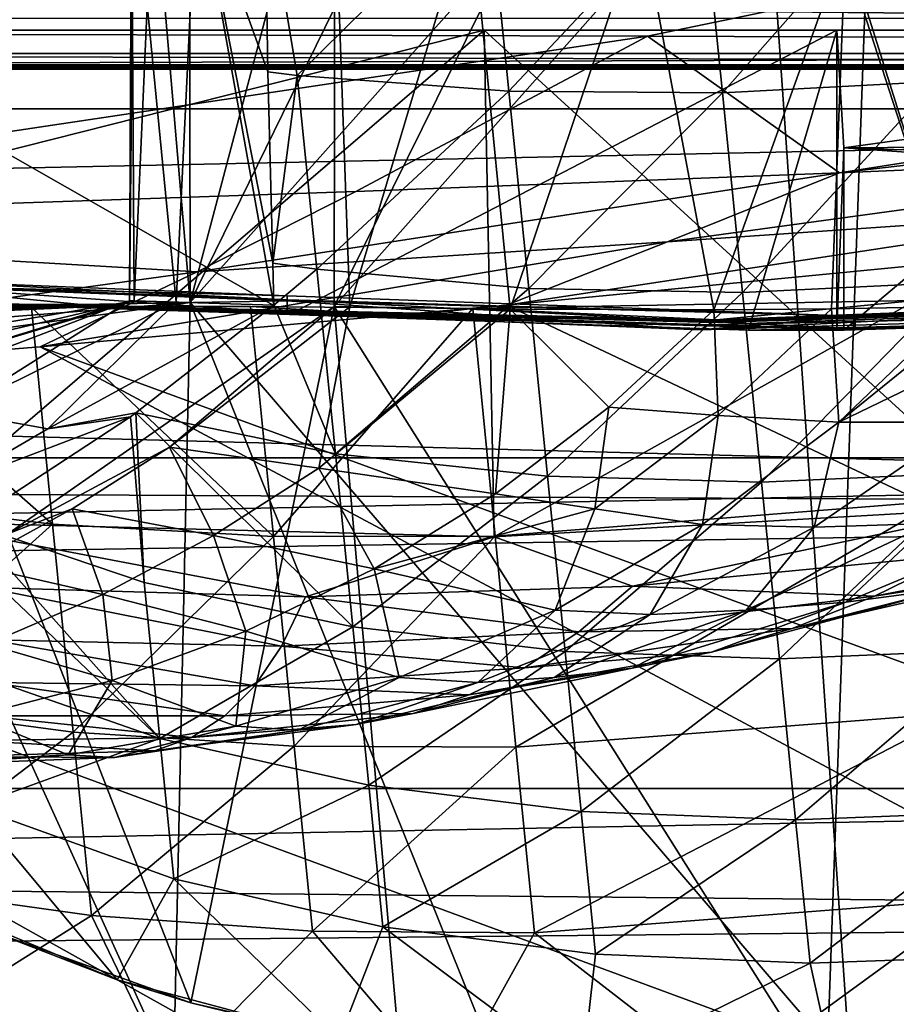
# Model space of a CAD drawing. Header units: metres. Extents: x -1204 to 0, y -809 to 0.
# Tile 127 of 145: x -241 to -184, y -116 to -52. Entities that reach past the tile are written whole.
import ezdxf

# ---------------------------------------------------------------- set-up
doc = ezdxf.new("R2010")
doc.units = ezdxf.units.M

msp = doc.modelspace()

# ---------------------------------------------------------------- linework, layer by layer
at = {"layer": 'top'}
for points in [[(-193.144592, -28.609327, 763.338074), (-164.305542, -117.701057, 760.943542), (-172.717377, -26.032595, 763.352478)], [(-185.067749, -30.246122, 1279.58374), (-160.244461, -119.773697, 1277.18689), (-166.230347, -27.956736, 1279.593994)], [(-230.26123, -70.230324, 762.349976), (-186.763275, -120.877617, 760.918762), (-193.144592, -28.609327, 763.338074)], [(-193.144592, -28.609327, 763.338074), (-212.532089, -34.058826, 763.246216), (-230.26123, -70.230324, 762.349976)], [(-186.763275, -120.877617, 760.918762), (-164.305542, -117.701057, 760.943542), (-193.144592, -28.609327, 763.338074)], [(-220.772537, -70.488029, 1278.628784), (-188.366516, -121.920715, 1277.204712), (-185.067749, -30.246122, 1279.58374)], [(-185.067749, -30.246122, 1279.58374), (-203.365799, -35.287971, 1279.500366), (-220.772537, -70.488029, 1278.628784)], [(-188.366516, -121.920715, 1277.204712), (-160.244461, -119.773697, 1277.18689), (-185.067749, -30.246122, 1279.58374)], [(-212.532089, -34.058826, 763.246216), (-221.657578, -37.739269, 763.17395), (-230.26123, -70.230324, 762.349976)], [(-203.365799, -35.287971, 1279.500366), (-220.717728, -42.966534, 1279.345703), (-220.772537, -70.488029, 1278.628784)], [(-230.26123, -70.230324, 762.349976), (-221.657578, -37.739269, 763.17395), (-230.299698, -41.960037, 763.086304)], [(-234.248764, -70.115738, 994.730042), (-234.106812, -41.567787, 888.827332), (-233.952942, -41.584072, 1015.193848)], [(-234.248764, -70.115738, 994.730042), (-233.943115, -70.118805, 878.511047), (-234.106812, -41.567787, 888.827332)], [(-231.177917, -70.216606, 1110.908813), (-234.248764, -70.115738, 994.730042), (-233.952942, -41.584072, 1015.193848)], [(-233.943115, -70.118805, 878.511047), (-232.686691, -41.717052, 825.656799), (-234.106812, -41.567787, 888.827332)], [(-231.177917, -70.216606, 1110.908813), (-233.952942, -41.584072, 1015.193848), (-229.807343, -42.019474, 1141.493774)], [(-233.943115, -70.118805, 878.511047), (-230.26123, -70.230324, 762.349976), (-232.686691, -41.717052, 825.656799)], [(-230.26123, -70.230324, 762.349976), (-230.299698, -41.960037, 763.086304), (-232.686691, -41.717052, 825.656799)], [(-224.73317, -70.396637, 1226.949219), (-231.177917, -70.216606, 1110.908813), (-229.807343, -42.019474, 1141.493774)], [(-225.325531, -42.490788, 1218.369751), (-225.127319, -55.031933, 1221.27063), (-229.807343, -42.019474, 1141.493774)], [(-225.127319, -55.031933, 1221.27063), (-224.817749, -67.630089, 1225.740479), (-229.807343, -42.019474, 1141.493774)], [(-229.807343, -42.019474, 1141.493774), (-224.817749, -67.630089, 1225.740479), (-224.73317, -70.396637, 1226.949219)], [(-195.188065, -56.410816, 1217.464355), (-196.559311, -42.775139, 1214.223999), (-182.460556, -41.961746, 1213.55603)], [(-181.081757, -55.672455, 1216.873047), (-195.188065, -56.410816, 1217.464355), (-182.460556, -41.961746, 1213.55603)], [(-61.019341, -42.277069, 163.059708), (-61.019341, -52.277039, 163.059708), (-1143.019287, -42.277069, 163.059708)], [(-1143.019287, -42.277069, 163.059708), (-61.019341, -52.277039, 163.059708), (-1143.019287, -52.277039, 163.059708)], [(-1143.019287, -42.277069, 2063.059814), (-1143.019287, -52.277039, 2063.059814), (-61.019341, -42.277069, 2063.059814)], [(-1143.019287, -52.277039, 2063.059814), (-61.019341, -52.277039, 2063.059814), (-61.019341, -42.277069, 2063.059814)], [(-225.127319, -55.031933, 1221.27063), (-225.325531, -42.490788, 1218.369751), (-223.197433, -55.26424, 1220.909668)], [(-225.325531, -42.490788, 1218.369751), (-210.615326, -42.831387, 1215.723633), (-223.197433, -55.26424, 1220.909668)], [(-209.261032, -56.298569, 1218.792114), (-210.615326, -42.831387, 1215.723633), (-196.559311, -42.775139, 1214.223999)], [(-195.188065, -56.410816, 1217.464355), (-209.261032, -56.298569, 1218.792114), (-196.559311, -42.775139, 1214.223999)], [(-223.197433, -55.26424, 1220.909668), (-210.615326, -42.831387, 1215.723633), (-209.261032, -56.298569, 1218.792114)], [(-219.744217, -70.509094, 1290.770752), (-220.772537, -70.488029, 1278.628784), (-220.717728, -42.966534, 1279.345703)], [(-211.786362, -43.905422, 1373.149658), (-219.744217, -70.509094, 1290.770752), (-220.717728, -42.966534, 1279.345703)], [(-209.168228, -70.664635, 1396.878906), (-219.744217, -70.509094, 1290.770752), (-211.786362, -43.905422, 1373.149658)], [(-200.554016, -45.086338, 1467.431152), (-209.168228, -70.664635, 1396.878906), (-211.786362, -43.905422, 1373.149658)], [(-195.767563, -70.702171, 1502.667603), (-209.168228, -70.664635, 1396.878906), (-200.554016, -45.086338, 1467.431152)], [(-187.089005, -46.502922, 1561.419678), (-195.767563, -70.702171, 1502.667603), (-200.554016, -45.086338, 1467.431152)], [(-188.01088, -70.639572, 1555.418579), (-195.767563, -70.702171, 1502.667603), (-187.089005, -46.502922, 1561.419678)], [(-179.551773, -70.502205, 1608.061279), (-188.01088, -70.639572, 1555.418579), (-187.089005, -46.502922, 1561.419678)], [(-179.551773, -70.502205, 1608.061279), (-187.089005, -46.502922, 1561.419678), (-171.40094, -48.135128, 1655.062378)], [(-1143.019287, -52.277039, 2063.059814), (-592.221802, -52.277039, 2035.05957), (-61.019341, -52.277039, 2063.059814)], [(-61.019341, -52.277039, 163.059708), (-606.323853, -52.2771, 178.815674), (-1143.019287, -52.277039, 163.059708)], [(-579.647461, -52.277081, 180.079239), (-606.323853, -52.2771, 178.815674), (-61.019341, -52.277039, 163.059708)], [(-592.221802, -52.277039, 2035.05957), (-530.419067, -52.277027, 2033.819946), (-61.019341, -52.277039, 2063.059814)], [(-553.259033, -52.277065, 183.603622), (-579.647461, -52.277081, 180.079239), (-61.019341, -52.277039, 163.059708)], [(-527.484924, -52.277077, 189.304047), (-553.259033, -52.277065, 183.603622), (-61.019341, -52.277039, 163.059708)], [(-61.019341, -52.277039, 2063.059814), (-530.419067, -52.277027, 2033.819946), (-210.875702, -52.277069, 2039.214233)], [(-530.419067, -52.277027, 2033.819946), (-468.711304, -52.277031, 2030.107056), (-210.875702, -52.277069, 2039.214233)], [(-61.019341, -52.277039, 163.059708), (-256.563019, -52.277069, 206.237686), (-527.484924, -52.277077, 189.304047)], [(-210.875702, -52.277069, 2039.214233), (-468.711304, -52.277031, 2030.107056), (-278.17038, -52.277069, 2029.386353)], [(-210.875702, -52.277069, 2039.214233), (-278.17038, -52.277069, 2029.386353), (-267.775208, -66.672073, 2028.636108)], [(-248.685623, -84.685059, 2028.494751), (-210.875702, -52.277069, 2039.214233), (-267.775208, -66.672073, 2028.636108)], [(-187.65834, -52.277069, 202.238358), (-256.563019, -52.277069, 206.237686), (-61.019341, -52.277039, 163.059708)], [(-250.390213, -70.14772, 205.591843), (-256.563019, -52.277069, 206.237686), (-223.718063, -71.016754, 203.528641)], [(-256.563019, -52.277069, 206.237686), (-187.65834, -52.277069, 202.238358), (-223.718063, -71.016754, 203.528641)], [(-210.875702, -52.277069, 2039.214233), (-248.685623, -84.685059, 2028.494751), (-210.236877, -85.672096, 2033.360474)], [(-223.718063, -71.016754, 203.528641), (-187.65834, -52.277069, 202.238358), (-193.465149, -72.058563, 202.306137)], [(-210.875702, -52.277069, 2039.214233), (-143.068665, -52.277069, 2044.445557), (-61.019341, -52.277039, 2063.059814)], [(-143.068665, -52.277069, 2044.445557), (-210.875702, -52.277069, 2039.214233), (-176.46283, -83.742516, 2036.884521)], [(-176.46283, -83.742516, 2036.884521), (-210.875702, -52.277069, 2039.214233), (-210.236877, -85.672096, 2033.360474)], [(-187.65834, -52.277069, 202.238358), (-187.65834, -72.048843, 202.238358), (-193.465149, -72.058563, 202.306137)], [(-131.164246, -52.277069, 204.764084), (-187.65834, -52.277069, 202.238358), (-61.019341, -52.277039, 163.059708)], [(-131.164246, -52.277069, 204.764084), (-187.186584, -60.045624, 202.235367), (-187.65834, -52.277069, 202.238358)], [(-187.186584, -60.045624, 202.235367), (-187.65834, -72.048843, 202.238358), (-187.65834, -52.277069, 202.238358)], [(-160.290649, -61.903255, 202.734772), (-187.186584, -60.045624, 202.235367), (-131.164246, -52.277069, 204.764084)], [(-225.127319, -55.031933, 1221.27063), (-223.197433, -55.26424, 1220.909668), (-224.817749, -67.630089, 1225.740479)], [(-223.197433, -55.26424, 1220.909668), (-221.912445, -68.042145, 1225.269531), (-224.817749, -67.630089, 1225.740479)], [(-221.912445, -68.042145, 1225.269531), (-223.197433, -55.26424, 1220.909668), (-209.261032, -56.298569, 1218.792114)], [(-193.864731, -69.569969, 1222.319702), (-195.188065, -56.410816, 1217.464355), (-181.081757, -55.672455, 1216.873047)], [(-179.751846, -68.897049, 1221.813477), (-193.864731, -69.569969, 1222.319702), (-181.081757, -55.672455, 1216.873047)], [(-209.261032, -56.298569, 1218.792114), (-207.952484, -69.310791, 1223.456543), (-221.912445, -68.042145, 1225.269531)], [(-207.952484, -69.310791, 1223.456543), (-209.261032, -56.298569, 1218.792114), (-195.188065, -56.410816, 1217.464355)], [(-193.864731, -69.569969, 1222.319702), (-207.952484, -69.310791, 1223.456543), (-195.188065, -56.410816, 1217.464355)], [(-187.186584, -60.045624, 202.235367), (-187.186584, -72.045097, 202.235367), (-187.65834, -72.048843, 202.238358)], [(-163.203461, -71.26725, 256.404907), (-187.186584, -72.045097, 202.235367), (-172.798721, -59.920059, 233.856369)], [(-172.798721, -59.920059, 233.856369), (-187.186584, -72.045097, 202.235367), (-187.186584, -60.045624, 202.235367)], [(-172.798721, -59.920059, 233.856369), (-187.186584, -60.045624, 202.235367), (-143.740799, -61.484669, 252.173111)], [(-143.740799, -61.484669, 252.173111), (-187.186584, -60.045624, 202.235367), (-160.290649, -61.903255, 202.734772)], [(-224.817749, -67.630089, 1225.740479), (-221.912445, -68.042145, 1225.269531), (-224.73317, -70.396637, 1226.949219)], [(-221.912445, -68.042145, 1225.269531), (-220.688736, -80.210655, 1231.131592), (-224.73317, -70.396637, 1226.949219)], [(-207.952484, -69.310791, 1223.456543), (-220.688736, -80.210655, 1231.131592), (-221.912445, -68.042145, 1225.269531)], [(-250.369675, -69.029884, 364.343201), (-223.855698, -70.058678, 364.34436), (-250.369675, -68.711884, 464.54068)], [(-223.855698, -70.058678, 364.34436), (-223.855698, -69.788551, 464.540619), (-250.369675, -68.711884, 464.54068)], [(-250.369675, -68.711884, 464.54068), (-223.855698, -69.788551, 464.540619), (-250.369675, -69.0886, 564.737549)], [(-237.463623, -70.354691, 664.56189), (-262.123352, -70.332756, 664.562439), (-250.369675, -69.0886, 564.737549)], [(-223.855698, -70.058678, 364.34436), (-250.369675, -69.029884, 364.343201), (-223.855698, -70.918816, 264.160309)], [(-223.855698, -70.918816, 264.160309), (-250.369675, -69.029884, 364.343201), (-250.369675, -70.04245, 264.160095)], [(-223.855698, -70.108559, 564.736389), (-237.463623, -70.354691, 664.56189), (-250.369675, -69.0886, 564.737549)], [(-223.855698, -69.788551, 464.540619), (-223.855698, -70.108559, 564.736389), (-250.369675, -69.0886, 564.737549)], [(-206.70903, -81.675758, 1229.64917), (-220.688736, -80.210655, 1231.131592), (-207.952484, -69.310791, 1223.456543)], [(-206.70903, -81.675758, 1229.64917), (-207.952484, -69.310791, 1223.456543), (-193.864731, -69.569969, 1222.319702)], [(-192.608887, -82.058136, 1228.719482), (-193.864731, -69.569969, 1222.319702), (-179.751846, -68.897049, 1221.813477)], [(-178.490494, -81.440071, 1228.305542), (-192.608887, -82.058136, 1228.719482), (-179.751846, -68.897049, 1221.813477)], [(-250.369675, -70.14772, 256.404907), (-223.855698, -71.00824, 256.404907), (-250.369675, -70.04245, 264.160095)], [(-250.369675, -70.04245, 264.160095), (-223.855698, -71.00824, 256.404907), (-223.855698, -70.918816, 264.160309)], [(-223.855698, -70.058678, 364.34436), (-186.447815, -71.123558, 464.540558), (-223.855698, -69.788551, 464.540619)], [(-186.447815, -71.123558, 464.540558), (-223.855698, -70.108559, 564.736389), (-223.855698, -69.788551, 464.540619)], [(-186.447815, -71.123558, 464.540558), (-223.855698, -70.058678, 364.34436), (-186.447815, -71.97126, 264.160614)], [(-186.447815, -71.97126, 264.160614), (-223.855698, -70.058678, 364.34436), (-223.855698, -70.918816, 264.160309)], [(-192.608887, -82.058136, 1228.719482), (-206.70903, -81.675758, 1229.64917), (-193.864731, -69.569969, 1222.319702)], [(-155.860367, -70.801498, 664.550293), (-196.666992, -72.039574, 664.517761), (-149.067657, -69.657883, 464.540466)], [(-196.666992, -72.039574, 664.517761), (-186.447815, -71.123558, 464.540558), (-149.067657, -69.657883, 464.540466)], [(-155.522751, -70.306091, 674.062012), (-155.355576, -70.059265, 678.817993), (-195.848679, -71.536713, 678.786621)], [(-195.848679, -71.536713, 678.786621), (-155.355576, -70.059265, 678.817993), (-195.714035, -71.454117, 681.164917)], [(-155.355576, -70.059265, 678.817993), (-155.272766, -69.936386, 681.196045), (-195.714035, -71.454117, 681.164917)], [(-195.714035, -71.454117, 681.164917), (-155.272766, -69.936386, 681.196045), (-195.647552, -71.413391, 682.354126)], [(-155.272766, -69.936386, 681.196045), (-155.231903, -69.875336, 682.385132), (-195.647552, -71.413391, 682.354126)], [(-195.647552, -71.413391, 682.354126), (-155.231903, -69.875336, 682.385132), (-195.614883, -71.393433, 682.948792)], [(-155.231903, -69.875336, 682.385132), (-155.211868, -69.845078, 682.979675), (-195.614883, -71.393433, 682.948792)], [(-195.614883, -71.393433, 682.948792), (-155.211868, -69.845078, 682.979675), (-195.598969, -71.383743, 683.246094)], [(-155.211868, -69.845078, 682.979675), (-155.202118, -69.830132, 683.276978), (-195.598969, -71.383743, 683.246094)], [(-195.598969, -71.383743, 683.246094), (-155.202118, -69.830132, 683.276978), (-195.591293, -71.379097, 683.394836)], [(-155.197449, -69.8228, 683.425659), (-195.585052, -71.375412, 683.543518), (-195.591293, -71.379097, 683.394836)], [(-155.202118, -69.830132, 683.276978), (-155.197449, -69.8228, 683.425659), (-195.591293, -71.379097, 683.394836)], [(-155.19371, -69.816109, 683.574341), (-195.585052, -71.375412, 683.543518), (-155.197449, -69.8228, 683.425659)], [(-155.19371, -69.816109, 683.574341), (-182.470291, -70.101601, 706.866089), (-195.585052, -71.375412, 683.543518)], [(-149.067657, -69.657883, 464.540466), (-186.447815, -71.123558, 464.540558), (-145.741074, -69.746788, 301.147858)], [(-186.447815, -71.97126, 264.160614), (-163.203461, -71.26725, 256.404907), (-145.741074, -69.746788, 301.147858)], [(-145.741074, -69.746788, 301.147858), (-186.447815, -71.123558, 464.540558), (-186.447815, -71.97126, 264.160614)], [(-236.339081, -70.440811, 678.820374), (-285.211304, -72.45475, 678.783386), (-261.2435, -70.578888, 674.066467)], [(-285.211304, -72.45475, 678.783386), (-236.339081, -70.440811, 678.820374), (-284.959351, -72.56263, 681.160339)], [(-284.959351, -72.56263, 681.160339), (-236.339081, -70.440811, 678.820374), (-236.153702, -70.456757, 681.197021)], [(-284.834808, -72.617561, 682.348877), (-284.959351, -72.56263, 681.160339), (-236.153702, -70.456757, 681.197021)], [(-284.834808, -72.617561, 682.348877), (-236.153702, -70.456757, 681.197021), (-236.062119, -70.465492, 682.385376)], [(-284.773529, -72.645729, 682.943237), (-284.834808, -72.617561, 682.348877), (-236.062119, -70.465492, 682.385376)], [(-284.773529, -72.645729, 682.943237), (-236.062119, -70.465492, 682.385376), (-236.017105, -70.470398, 682.979675)], [(-284.743622, -72.660309, 683.240479), (-284.773529, -72.645729, 682.943237), (-236.017105, -70.470398, 682.979675)], [(-284.743622, -72.660309, 683.240479), (-236.017105, -70.470398, 682.979675), (-235.995148, -70.473236, 683.276855)], [(-284.729156, -72.667953, 683.38916), (-284.743622, -72.660309, 683.240479), (-235.995148, -70.473236, 683.276855)], [(-235.995148, -70.473236, 683.276855), (-235.984558, -70.474922, 683.425415), (-284.729156, -72.667953, 683.38916)], [(-235.984558, -70.474922, 683.425415), (-260.378906, -70.836922, 683.571777), (-284.729156, -72.667953, 683.38916)], [(-262.123352, -70.332756, 664.562439), (-237.463623, -70.354691, 664.56189), (-261.683929, -70.45549, 669.314392)], [(-261.683929, -70.45549, 669.314392), (-237.463623, -70.354691, 664.56189), (-237.088516, -70.382545, 669.314636)], [(-261.683929, -70.45549, 669.314392), (-237.088516, -70.382545, 669.314636), (-261.2435, -70.578888, 674.066467)], [(-237.088516, -70.382545, 669.314636), (-236.712921, -70.411072, 674.067444), (-261.2435, -70.578888, 674.066467)], [(-236.712921, -70.411072, 674.067444), (-236.339081, -70.440811, 678.820374), (-261.2435, -70.578888, 674.066467)], [(-235.984558, -70.474922, 683.425415), (-235.975861, -70.47789, 683.574036), (-260.378906, -70.836922, 683.571777)], [(-235.975861, -70.47789, 683.574036), (-240.700684, -70.562172, 708.823303), (-260.378906, -70.836922, 683.571777)], [(-260.378906, -70.836922, 683.571777), (-240.700684, -70.562172, 708.823303), (-254.862625, -71.172005, 711.637573)], [(-254.862625, -71.172005, 711.637573), (-240.700684, -70.562172, 708.823303), (-239.310577, -84.834229, 716.245911)], [(-253.710861, -72.084984, 762.362244), (-230.26123, -70.230324, 762.349976), (-253.563034, -73.432732, 814.112305)], [(-253.710861, -72.084984, 762.362244), (-231.354294, -121.278793, 761.023438), (-230.26123, -70.230324, 762.349976)], [(-230.26123, -70.230324, 762.349976), (-233.943115, -70.118805, 878.511047), (-253.563034, -73.432732, 814.112305)], [(-253.563034, -73.432732, 814.112305), (-233.943115, -70.118805, 878.511047), (-252.939392, -74.575821, 867.177368)], [(-233.943115, -70.118805, 878.511047), (-251.84726, -75.500259, 920.247742), (-252.939392, -74.575821, 867.177368)], [(-233.943115, -70.118805, 878.511047), (-234.248764, -70.115738, 994.730042), (-251.84726, -75.500259, 920.247742)], [(-234.248764, -70.115738, 994.730042), (-250.296158, -76.229965, 973.29071), (-251.84726, -75.500259, 920.247742)], [(-250.390213, -70.14772, 205.591843), (-223.855698, -71.00824, 256.404907), (-250.369675, -70.14772, 256.404907)], [(-250.390213, -70.14772, 205.591843), (-223.718063, -71.016754, 203.528641), (-223.855698, -71.00824, 256.404907)], [(-250.296158, -76.229965, 973.29071), (-234.248764, -70.115738, 994.730042), (-245.848083, -77.436874, 1079.070068)], [(-234.248764, -70.115738, 994.730042), (-231.177917, -70.216606, 1110.908813), (-245.848083, -77.436874, 1079.070068)], [(-245.848083, -77.436874, 1079.070068), (-231.177917, -70.216606, 1110.908813), (-239.623795, -78.559494, 1184.903076)], [(-242.26416, -85.4701, 1278.2948), (-230.215027, -116.374176, 1277.458618), (-220.772537, -70.488029, 1278.628784)], [(-242.26416, -85.4701, 1278.2948), (-220.772537, -70.488029, 1278.628784), (-231.609344, -79.751343, 1290.754761)], [(-226.268372, -70.488884, 707.142151), (-240.700684, -70.562172, 708.823303), (-235.975861, -70.47789, 683.574036)], [(-240.700684, -70.562172, 708.823303), (-226.268372, -70.488884, 707.142151), (-224.762268, -85.643173, 715.180176)], [(-240.700684, -70.562172, 708.823303), (-224.762268, -85.643173, 715.180176), (-239.310577, -84.834229, 716.245911)], [(-231.177917, -70.216606, 1110.908813), (-224.73317, -70.396637, 1226.949219), (-239.623795, -78.559494, 1184.903076)], [(-239.623795, -78.559494, 1184.903076), (-224.73317, -70.396637, 1226.949219), (-233.82579, -77.506737, 1233.038452)], [(-196.666992, -72.039574, 664.517761), (-237.463623, -70.354691, 664.56189), (-223.855698, -70.108559, 564.736389)], [(-237.463623, -70.354691, 664.56189), (-196.666992, -72.039574, 664.517761), (-237.088516, -70.382545, 669.314636)], [(-237.088516, -70.382545, 669.314636), (-196.666992, -72.039574, 664.517761), (-196.12027, -71.703522, 674.030273)], [(-237.088516, -70.382545, 669.314636), (-196.12027, -71.703522, 674.030273), (-236.712921, -70.411072, 674.067444)], [(-196.12027, -71.703522, 674.030273), (-236.339081, -70.440811, 678.820374), (-236.712921, -70.411072, 674.067444)], [(-236.153702, -70.456757, 681.197021), (-236.339081, -70.440811, 678.820374), (-195.848679, -71.536713, 678.786621)], [(-236.339081, -70.440811, 678.820374), (-196.12027, -71.703522, 674.030273), (-195.848679, -71.536713, 678.786621)], [(-236.062119, -70.465492, 682.385376), (-236.153702, -70.456757, 681.197021), (-195.714035, -71.454117, 681.164917)], [(-236.153702, -70.456757, 681.197021), (-195.848679, -71.536713, 678.786621), (-195.714035, -71.454117, 681.164917)], [(-236.017105, -70.470398, 682.979675), (-236.062119, -70.465492, 682.385376), (-195.647552, -71.413391, 682.354126)], [(-236.062119, -70.465492, 682.385376), (-195.714035, -71.454117, 681.164917), (-195.647552, -71.413391, 682.354126)], [(-235.995148, -70.473236, 683.276855), (-236.017105, -70.470398, 682.979675), (-195.614883, -71.393433, 682.948792)], [(-236.017105, -70.470398, 682.979675), (-195.647552, -71.413391, 682.354126), (-195.614883, -71.393433, 682.948792)], [(-195.614883, -71.393433, 682.948792), (-195.598969, -71.383743, 683.246094), (-235.995148, -70.473236, 683.276855)], [(-195.598969, -71.383743, 683.246094), (-235.984558, -70.474922, 683.425415), (-235.995148, -70.473236, 683.276855)], [(-195.591293, -71.379097, 683.394836), (-215.786438, -71.109047, 683.554382), (-235.984558, -70.474922, 683.425415)], [(-215.786438, -71.109047, 683.554382), (-235.975861, -70.47789, 683.574036), (-235.984558, -70.474922, 683.425415)], [(-195.591293, -71.379097, 683.394836), (-235.984558, -70.474922, 683.425415), (-195.598969, -71.383743, 683.246094)], [(-215.786438, -71.109047, 683.554382), (-226.268372, -70.488884, 707.142151), (-235.975861, -70.47789, 683.574036)], [(-224.73317, -70.396637, 1226.949219), (-220.688736, -80.210655, 1231.131592), (-233.82579, -77.506737, 1233.038452)], [(-231.609344, -79.751343, 1290.754761), (-220.772537, -70.488029, 1278.628784), (-219.744217, -70.509094, 1290.770752)], [(-231.609344, -79.751343, 1290.754761), (-219.744217, -70.509094, 1290.770752), (-221.78627, -81.139977, 1396.589722)], [(-231.354294, -121.278793, 761.023438), (-209.398712, -122.085617, 760.94574), (-230.26123, -70.230324, 762.349976)], [(-230.26123, -70.230324, 762.349976), (-209.398712, -122.085617, 760.94574), (-186.763275, -120.877617, 760.918762)], [(-230.215027, -116.374176, 1277.458618), (-216.465408, -119.536018, 1277.340332), (-220.772537, -70.488029, 1278.628784)], [(-226.268372, -70.488884, 707.142151), (-211.6362, -70.633125, 706.385925), (-224.762268, -85.643173, 715.180176)], [(-211.6362, -70.633125, 706.385925), (-226.268372, -70.488884, 707.142151), (-215.786438, -71.109047, 683.554382)], [(-224.762268, -85.643173, 715.180176), (-211.6362, -70.633125, 706.385925), (-210.168411, -85.626221, 714.503357)], [(-186.447815, -71.123558, 464.540558), (-196.666992, -72.039574, 664.517761), (-223.855698, -70.108559, 564.736389)], [(-219.744217, -70.509094, 1290.770752), (-209.168228, -70.664635, 1396.878906), (-221.78627, -81.139977, 1396.589722)], [(-221.78627, -81.139977, 1396.589722), (-209.168228, -70.664635, 1396.878906), (-210.130814, -82.839462, 1502.37146)], [(-220.772537, -70.488029, 1278.628784), (-216.465408, -119.536018, 1277.340332), (-188.366516, -121.920715, 1277.204712)], [(-195.585052, -71.375412, 683.543518), (-211.6362, -70.633125, 706.385925), (-215.786438, -71.109047, 683.554382)], [(-211.6362, -70.633125, 706.385925), (-182.470291, -70.101601, 706.866089), (-210.168411, -85.626221, 714.503357)], [(-182.470291, -70.101601, 706.866089), (-211.6362, -70.633125, 706.385925), (-195.585052, -71.375412, 683.543518)], [(-210.168411, -85.626221, 714.503357), (-182.470291, -70.101601, 706.866089), (-181.05304, -83.322212, 714.227722)], [(-209.168228, -70.664635, 1396.878906), (-202.663315, -77.135124, 1502.357544), (-210.130814, -82.839462, 1502.37146)], [(-209.168228, -70.664635, 1396.878906), (-195.767563, -70.702171, 1502.667603), (-202.663315, -77.135124, 1502.357544)], [(-195.767563, -70.702171, 1502.667603), (-195.473221, -77.677116, 1555.223633), (-202.663315, -77.135124, 1502.357544)], [(-196.12027, -71.703522, 674.030273), (-155.860367, -70.801498, 664.550293), (-155.522751, -70.306091, 674.062012)], [(-196.12027, -71.703522, 674.030273), (-155.522751, -70.306091, 674.062012), (-195.848679, -71.536713, 678.786621)], [(-195.767563, -70.702171, 1502.667603), (-188.01088, -70.639572, 1555.418579), (-195.473221, -77.677116, 1555.223633)], [(-188.01088, -70.639572, 1555.418579), (-187.530289, -78.121201, 1608.061401), (-195.473221, -77.677116, 1555.223633)], [(-188.01088, -70.639572, 1555.418579), (-179.551773, -70.502205, 1608.061279), (-187.530289, -78.121201, 1608.061401)], [(-178.075516, -70.475227, 1616.831665), (-171.364548, -70.301308, 1655.198608), (-187.530289, -78.121201, 1608.061401)], [(-187.530289, -78.121201, 1608.061401), (-171.364548, -70.301308, 1655.198608), (-179.067734, -78.107597, 1662.707764)], [(-179.551773, -70.502205, 1608.061279), (-178.075516, -70.475227, 1616.831665), (-187.530289, -78.121201, 1608.061401)], [(-254.862625, -71.172005, 711.637573), (-239.310577, -84.834229, 716.245911), (-253.738297, -83.096649, 717.745605)], [(-223.855698, -71.00824, 256.404907), (-186.447815, -72.038322, 256.404907), (-223.855698, -70.918816, 264.160309)], [(-223.855698, -70.918816, 264.160309), (-186.447815, -72.038322, 256.404907), (-186.447815, -71.97126, 264.160614)], [(-223.718063, -71.016754, 203.528641), (-186.447815, -72.038322, 256.404907), (-223.855698, -71.00824, 256.404907)], [(-223.718063, -71.016754, 203.528641), (-193.465149, -72.058563, 202.306137), (-186.447815, -72.038322, 256.404907)], [(-195.585052, -71.375412, 683.543518), (-215.786438, -71.109047, 683.554382), (-195.591293, -71.379097, 683.394836)], [(-196.666992, -72.039574, 664.517761), (-155.860367, -70.801498, 664.550293), (-196.12027, -71.703522, 674.030273)], [(-193.465149, -72.058563, 202.306137), (-163.203461, -71.26725, 256.404907), (-186.447815, -72.038322, 256.404907)], [(-187.186584, -72.045097, 202.235367), (-163.203461, -71.26725, 256.404907), (-193.465149, -72.058563, 202.306137)], [(-186.447815, -72.038322, 256.404907), (-163.203461, -71.26725, 256.404907), (-186.447815, -71.97126, 264.160614)], [(-253.710861, -72.084984, 762.362244), (-251.758255, -118.492004, 761.148682), (-231.354294, -121.278793, 761.023438)], [(-187.65834, -72.048843, 202.238358), (-187.186584, -72.045097, 202.235367), (-193.465149, -72.058563, 202.306137)], [(-210.130814, -82.839462, 1502.37146), (-202.663315, -77.135124, 1502.357544), (-203.606476, -83.834213, 1555.230469)], [(-202.663315, -77.135124, 1502.357544), (-195.473221, -77.677116, 1555.223633), (-203.606476, -83.834213, 1555.230469)], [(-239.623795, -78.559494, 1184.903076), (-246.045151, -82.294876, 1184.893921), (-245.848083, -77.436874, 1079.070068)], [(-234.181702, -77.763115, 1233.295044), (-246.045151, -82.294876, 1184.893921), (-239.623795, -78.559494, 1184.903076)], [(-234.181702, -77.763115, 1233.295044), (-244.872894, -84.769485, 1241.751099), (-246.045151, -82.294876, 1184.893921)], [(-244.872894, -84.769485, 1241.751099), (-234.181702, -77.763115, 1233.295044), (-233.286179, -88.68718, 1240.01416)], [(-233.82579, -77.506737, 1233.038452), (-234.181702, -77.763115, 1233.295044), (-239.623795, -78.559494, 1184.903076)], [(-233.286179, -88.68718, 1240.01416), (-234.181702, -77.763115, 1233.295044), (-233.82579, -77.506737, 1233.038452)], [(-220.688736, -80.210655, 1231.131592), (-219.543839, -91.59565, 1238.412109), (-233.82579, -77.506737, 1233.038452)], [(-233.82579, -77.506737, 1233.038452), (-219.543839, -91.59565, 1238.412109), (-233.286179, -88.68718, 1240.01416)], [(-203.606476, -83.834213, 1555.230469), (-195.473221, -77.677116, 1555.223633), (-196.499924, -84.864853, 1608.061035)], [(-195.473221, -77.677116, 1555.223633), (-187.530289, -78.121201, 1608.061401), (-196.499924, -84.864853, 1608.061035)], [(-196.499924, -84.864853, 1608.061035), (-187.530289, -78.121201, 1608.061401), (-189.151459, -85.031517, 1662.432129)], [(-187.530289, -78.121201, 1608.061401), (-179.067734, -78.107597, 1662.707764), (-189.151459, -85.031517, 1662.432129)], [(-189.151459, -85.031517, 1662.432129), (-179.067734, -78.107597, 1662.707764), (-181.523712, -84.781982, 1716.748657)], [(-238.021851, -83.821724, 1290.776978), (-242.26416, -85.4701, 1278.2948), (-231.609344, -79.751343, 1290.754761)], [(-238.021851, -83.821724, 1290.776978), (-231.609344, -79.751343, 1290.754761), (-228.723541, -85.589119, 1396.618408)], [(-231.609344, -79.751343, 1290.754761), (-221.78627, -81.139977, 1396.589722), (-228.723541, -85.589119, 1396.618408)], [(-220.688736, -80.210655, 1231.131592), (-206.70903, -81.675758, 1229.64917), (-219.543839, -91.59565, 1238.412109)], [(-228.723541, -85.589119, 1396.618408), (-221.78627, -81.139977, 1396.589722), (-218.131989, -87.767395, 1502.389771)], [(-218.131989, -87.767395, 1502.389771), (-221.78627, -81.139977, 1396.589722), (-210.130814, -82.839462, 1502.37146)], [(-206.70903, -81.675758, 1229.64917), (-205.548447, -93.216545, 1237.281372), (-219.543839, -91.59565, 1238.412109)], [(-205.548447, -93.216545, 1237.281372), (-206.70903, -81.675758, 1229.64917), (-192.608887, -82.058136, 1228.719482)], [(-191.438492, -93.696625, 1236.572266), (-192.608887, -82.058136, 1228.719482), (-178.490494, -81.440071, 1228.305542)], [(-177.31572, -93.122063, 1236.25647), (-191.438492, -93.696625, 1236.572266), (-178.490494, -81.440071, 1228.305542)], [(-191.438492, -93.696625, 1236.572266), (-205.548447, -93.216545, 1237.281372), (-192.608887, -82.058136, 1228.719482)], [(-203.606476, -83.834213, 1555.230469), (-218.131989, -87.767395, 1502.389771), (-210.130814, -82.839462, 1502.37146)], [(-253.738297, -83.096649, 717.745605), (-239.310577, -84.834229, 716.245911), (-252.39917, -96.605309, 727.129822)], [(-210.168411, -85.626221, 714.503357), (-181.05304, -83.322212, 714.227722), (-208.789459, -99.536552, 724.928101)], [(-181.05304, -83.322212, 714.227722), (-179.6707, -97.266685, 724.740906), (-208.789459, -99.536552, 724.928101)], [(-242.26416, -85.4701, 1278.2948), (-238.021851, -83.821724, 1290.776978), (-244.697678, -87.487213, 1290.802368)], [(-244.697678, -87.487213, 1290.802368), (-238.021851, -83.821724, 1290.776978), (-236.01265, -89.464478, 1396.651733)], [(-238.021851, -83.821724, 1290.776978), (-228.723541, -85.589119, 1396.618408), (-236.01265, -89.464478, 1396.651733)], [(-206.199173, -90.496902, 1608.060791), (-218.131989, -87.767395, 1502.389771), (-203.606476, -83.834213, 1555.230469)], [(-201.119934, -88.916344, 1981.541382), (-176.46283, -83.742516, 2036.884521), (-210.236877, -85.672096, 2033.360474)], [(-196.499924, -84.864853, 1608.061035), (-206.199173, -90.496902, 1608.060791), (-203.606476, -83.834213, 1555.230469)], [(-201.119934, -88.916344, 1981.541382), (-179.627609, -86.848038, 1983.66687), (-176.46283, -83.742516, 2036.884521)], [(-181.523712, -84.781982, 1716.748657), (-173.479156, -84.311974, 1770.990356), (-187.066223, -89.978516, 1770.162598)], [(-187.066223, -89.978516, 1770.162598), (-173.479156, -84.311974, 1770.990356), (-180.253159, -89.070686, 1824.102173)], [(-239.310577, -84.834229, 716.245911), (-237.953033, -98.528687, 726.11145), (-252.39917, -96.605309, 727.129822)], [(-243.775116, -89.009903, 1976.499634), (-222.656891, -89.630089, 1979.133179), (-248.685623, -84.685059, 2028.494751)], [(-222.656891, -89.630089, 1979.133179), (-210.236877, -85.672096, 2033.360474), (-248.685623, -84.685059, 2028.494751)], [(-232.252518, -98.96582, 1248.087646), (-246.314774, -85.616112, 1243.019653), (-244.872894, -84.769485, 1241.751099)], [(-232.252518, -98.96582, 1248.087646), (-244.872894, -84.769485, 1241.751099), (-233.286179, -88.68718, 1240.01416)], [(-239.310577, -84.834229, 716.245911), (-224.762268, -85.643173, 715.180176), (-237.953033, -98.528687, 726.11145)], [(-206.199173, -90.496902, 1608.060791), (-196.499924, -84.864853, 1608.061035), (-199.941452, -90.778038, 1662.125244)], [(-196.499924, -84.864853, 1608.061035), (-189.151459, -85.031517, 1662.432129), (-199.941452, -90.778038, 1662.125244)], [(-189.151459, -85.031517, 1662.432129), (-181.523712, -84.781982, 1716.748657), (-193.633057, -90.506165, 1716.168823)], [(-193.633057, -90.506165, 1716.168823), (-181.523712, -84.781982, 1716.748657), (-187.066223, -89.978516, 1770.162598)], [(-245.517944, -94.320023, 1249.539429), (-246.314774, -85.616112, 1243.019653), (-232.252518, -98.96582, 1248.087646)], [(-242.26416, -85.4701, 1278.2948), (-243.487457, -111.604996, 1277.617554), (-230.215027, -116.374176, 1277.458618)], [(-236.01265, -89.464478, 1396.651733), (-228.723541, -85.589119, 1396.618408), (-226.583466, -91.875565, 1502.412231)], [(-228.723541, -85.589119, 1396.618408), (-218.131989, -87.767395, 1502.389771), (-226.583466, -91.875565, 1502.412231)], [(-223.391632, -99.46965, 725.387756), (-224.762268, -85.643173, 715.180176), (-210.168411, -85.626221, 714.503357)], [(-208.789459, -99.536552, 724.928101), (-223.391632, -99.46965, 725.387756), (-210.168411, -85.626221, 714.503357)], [(-199.941452, -90.778038, 1662.125244), (-189.151459, -85.031517, 1662.432129), (-193.633057, -90.506165, 1716.168823)], [(-224.762268, -85.643173, 715.180176), (-223.391632, -99.46965, 725.387756), (-237.953033, -98.528687, 726.11145)], [(-222.656891, -89.630089, 1979.133179), (-201.119934, -88.916344, 1981.541382), (-210.236877, -85.672096, 2033.360474)], [(-173.189911, -87.712852, 1877.979614), (-165.867569, -85.848251, 1931.785156), (-185.167572, -89.576347, 1930.140625)], [(-185.167572, -89.576347, 1930.140625), (-165.867569, -85.848251, 1931.785156), (-179.627609, -86.848038, 1983.66687)], [(-185.167572, -89.576347, 1930.140625), (-179.627609, -86.848038, 1983.66687), (-201.119934, -88.916344, 1981.541382)], [(-236.01265, -89.464478, 1396.651733), (-243.59259, -92.734589, 1396.689453), (-244.697678, -87.487213, 1290.802368)], [(-226.583466, -91.875565, 1502.412231), (-218.131989, -87.767395, 1502.389771), (-216.493851, -94.940361, 1608.061279)], [(-218.131989, -87.767395, 1502.389771), (-206.199173, -90.496902, 1608.060791), (-216.493851, -94.940361, 1608.061279)], [(-180.253159, -89.070686, 1824.102173), (-173.189911, -87.712852, 1877.979614), (-190.591385, -91.699692, 1876.55188)], [(-190.591385, -91.699692, 1876.55188), (-173.189911, -87.712852, 1877.979614), (-185.167572, -89.576347, 1930.140625)], [(-219.543839, -91.59565, 1238.412109), (-232.252518, -98.96582, 1248.087646), (-233.286179, -88.68718, 1240.01416)], [(-243.425919, -92.446884, 1923.893799), (-224.228531, -92.871925, 1926.165649), (-243.775116, -89.009903, 1976.499634)], [(-224.228531, -92.871925, 1926.165649), (-222.656891, -89.630089, 1979.133179), (-243.775116, -89.009903, 1976.499634)], [(-235.40065, -95.125374, 1502.438477), (-243.59259, -92.734589, 1396.689453), (-236.01265, -89.464478, 1396.651733)], [(-226.583466, -91.875565, 1502.412231), (-235.40065, -95.125374, 1502.438477), (-236.01265, -89.464478, 1396.651733)], [(-204.659637, -91.920761, 1928.265381), (-201.119934, -88.916344, 1981.541382), (-222.656891, -89.630089, 1979.133179)], [(-204.659637, -91.920761, 1928.265381), (-185.167572, -89.576347, 1930.140625), (-201.119934, -88.916344, 1981.541382)], [(-187.066223, -89.978516, 1770.162598), (-180.253159, -89.070686, 1824.102173), (-195.910828, -93.263496, 1822.913818)], [(-195.910828, -93.263496, 1822.913818), (-180.253159, -89.070686, 1824.102173), (-190.591385, -91.699692, 1876.55188)], [(-224.228531, -92.871925, 1926.165649), (-204.659637, -91.920761, 1928.265381), (-222.656891, -89.630089, 1979.133179)], [(-190.591385, -91.699692, 1876.55188), (-185.167572, -89.576347, 1930.140625), (-204.659637, -91.920761, 1928.265381)], [(-193.633057, -90.506165, 1716.168823), (-187.066223, -89.978516, 1770.162598), (-201.137283, -94.321854, 1769.236328)], [(-201.137283, -94.321854, 1769.236328), (-187.066223, -89.978516, 1770.162598), (-195.910828, -93.263496, 1822.913818)], [(-216.493851, -94.940361, 1608.061279), (-206.199173, -90.496902, 1608.060791), (-211.312973, -95.258339, 1661.79126)], [(-206.199173, -90.496902, 1608.060791), (-199.941452, -90.778038, 1662.125244), (-211.312973, -95.258339, 1661.79126)], [(-211.312973, -95.258339, 1661.79126), (-199.941452, -90.778038, 1662.125244), (-206.276001, -94.94252, 1715.527588)], [(-199.941452, -90.778038, 1662.125244), (-193.633057, -90.506165, 1716.168823), (-206.276001, -94.94252, 1715.527588)], [(-206.276001, -94.94252, 1715.527588), (-193.633057, -90.506165, 1716.168823), (-201.137283, -94.321854, 1769.236328)], [(-227.240616, -98.133476, 1608.0625), (-235.40065, -95.125374, 1502.438477), (-226.583466, -91.875565, 1502.412231)], [(-218.494095, -102.034233, 1247.006836), (-232.252518, -98.96582, 1248.087646), (-219.543839, -91.59565, 1238.412109)], [(-216.493851, -94.940361, 1608.061279), (-227.240616, -98.133476, 1608.0625), (-226.583466, -91.875565, 1502.412231)], [(-208.236603, -94.292122, 1874.944702), (-204.659637, -91.920761, 1928.265381), (-224.228531, -92.871925, 1926.165649)], [(-219.543839, -91.59565, 1238.412109), (-205.548447, -93.216545, 1237.281372), (-218.494095, -102.034233, 1247.006836)], [(-195.910828, -93.263496, 1822.913818), (-190.591385, -91.699692, 1876.55188), (-208.236603, -94.292122, 1874.944702)], [(-208.236603, -94.292122, 1874.944702), (-190.591385, -91.699692, 1876.55188), (-204.659637, -91.920761, 1928.265381)], [(-235.40065, -95.125374, 1502.438477), (-244.497162, -97.482567, 1502.468506), (-243.59259, -92.734589, 1396.689453)], [(-243.44075, -95.261238, 1871.262085), (-225.997025, -95.475433, 1873.166016), (-243.425919, -92.446884, 1923.893799)], [(-225.997025, -95.475433, 1873.166016), (-224.228531, -92.871925, 1926.165649), (-243.425919, -92.446884, 1923.893799)], [(-225.997025, -95.475433, 1873.166016), (-208.236603, -94.292122, 1874.944702), (-224.228531, -92.871925, 1926.165649)], [(-205.548447, -93.216545, 1237.281372), (-204.487366, -103.768021, 1246.243896), (-218.494095, -102.034233, 1247.006836)], [(-201.137283, -94.321854, 1769.236328), (-195.910828, -93.263496, 1822.913818), (-211.8638, -96.070198, 1821.592163)], [(-211.8638, -96.070198, 1821.592163), (-195.910828, -93.263496, 1822.913818), (-208.236603, -94.292122, 1874.944702)], [(-204.487366, -103.768021, 1246.243896), (-205.548447, -93.216545, 1237.281372), (-191.438492, -93.696625, 1236.572266)], [(-190.370285, -104.318893, 1245.765503), (-191.438492, -93.696625, 1236.572266), (-177.31572, -93.122063, 1236.25647)], [(-176.244339, -103.775856, 1245.55249), (-190.370285, -104.318893, 1245.765503), (-177.31572, -93.122063, 1236.25647)], [(-190.370285, -104.318893, 1245.765503), (-204.487366, -103.768021, 1246.243896), (-191.438492, -93.696625, 1236.572266)], [(-244.601624, -103.431969, 1258.063843), (-245.517944, -94.320023, 1249.539429), (-232.252518, -98.96582, 1248.087646)], [(-211.8638, -96.070198, 1821.592163), (-208.236603, -94.292122, 1874.944702), (-225.997025, -95.475433, 1873.166016)], [(-206.276001, -94.94252, 1715.527588), (-201.137283, -94.321854, 1769.236328), (-215.553604, -97.301407, 1768.218018)], [(-215.553604, -97.301407, 1768.218018), (-201.137283, -94.321854, 1769.236328), (-211.8638, -96.070198, 1821.592163)], [(-238.285141, -100.036263, 1608.063477), (-244.497162, -97.482567, 1502.468506), (-235.40065, -95.125374, 1502.438477)], [(-243.827286, -97.469505, 1818.614502), (-227.974136, -97.470558, 1820.146118), (-243.44075, -95.261238, 1871.262085)], [(-227.974136, -97.470558, 1820.146118), (-225.997025, -95.475433, 1873.166016), (-243.44075, -95.261238, 1871.262085)], [(-227.240616, -98.133476, 1608.0625), (-238.285141, -100.036263, 1608.063477), (-235.40065, -95.125374, 1502.438477)], [(-227.240616, -98.133476, 1608.0625), (-216.493851, -94.940361, 1608.061279), (-223.130066, -98.410263, 1661.43457)], [(-216.493851, -94.940361, 1608.061279), (-211.312973, -95.258339, 1661.79126), (-223.130066, -98.410263, 1661.43457)], [(-223.130066, -98.410263, 1661.43457), (-211.312973, -95.258339, 1661.79126), (-219.312469, -98.043083, 1714.830688)], [(-211.312973, -95.258339, 1661.79126), (-206.276001, -94.94252, 1715.527588), (-219.312469, -98.043083, 1714.830688)], [(-219.312469, -98.043083, 1714.830688), (-206.276001, -94.94252, 1715.527588), (-215.553604, -97.301407, 1768.218018)], [(-227.974136, -97.470558, 1820.146118), (-211.8638, -96.070198, 1821.592163), (-225.997025, -95.475433, 1873.166016)], [(-252.39917, -96.605309, 727.129822), (-237.953033, -98.528687, 726.11145), (-251.211197, -108.589157, 738.413513)], [(-215.553604, -97.301407, 1768.218018), (-211.8638, -96.070198, 1821.592163), (-227.974136, -97.470558, 1820.146118)], [(-219.312469, -98.043083, 1714.830688), (-215.553604, -97.301407, 1768.218018), (-230.171204, -98.891571, 1767.116089)], [(-230.171204, -98.891571, 1767.116089), (-215.553604, -97.301407, 1768.218018), (-227.974136, -97.470558, 1820.146118)], [(-208.789459, -99.536552, 724.928101), (-179.6707, -97.266685, 724.740906), (-207.57724, -111.764961, 737.300476)], [(-179.6707, -97.266685, 724.740906), (-178.456421, -109.515892, 737.205811), (-207.57724, -111.764961, 737.300476)], [(-238.285141, -100.036263, 1608.063477), (-249.279663, -100.623222, 1608.062744), (-244.497162, -97.482567, 1502.468506)], [(-244.593002, -99.090347, 1765.96106), (-230.171204, -98.891571, 1767.116089), (-243.827286, -97.469505, 1818.614502)], [(-230.171204, -98.891571, 1767.116089), (-227.974136, -97.470558, 1820.146118), (-243.827286, -97.469505, 1818.614502)], [(-237.953033, -98.528687, 726.11145), (-236.753845, -110.625648, 737.898682), (-251.211197, -108.589157, 738.413513)], [(-238.285141, -100.036263, 1608.063477), (-227.240616, -98.133476, 1608.0625), (-235.24234, -100.207565, 1661.058716)], [(-237.953033, -98.528687, 726.11145), (-223.391632, -99.46965, 725.387756), (-236.753845, -110.625648, 737.898682)], [(-227.240616, -98.133476, 1608.0625), (-223.130066, -98.410263, 1661.43457), (-235.24234, -100.207565, 1661.058716)], [(-235.24234, -100.207565, 1661.058716), (-223.130066, -98.410263, 1661.43457), (-232.595139, -99.778778, 1714.084717)], [(-223.130066, -98.410263, 1661.43457), (-219.312469, -98.043083, 1714.830688), (-232.595139, -99.778778, 1714.084717)], [(-232.595139, -99.778778, 1714.084717), (-219.312469, -98.043083, 1714.830688), (-230.171204, -98.891571, 1767.116089)], [(-245.743103, -100.144226, 1713.311157), (-232.595139, -99.778778, 1714.084717), (-244.593002, -99.090347, 1765.96106)], [(-232.252518, -98.96582, 1248.087646), (-231.32312, -108.207855, 1257.33252), (-244.601624, -103.431969, 1258.063843)], [(-232.595139, -99.778778, 1714.084717), (-230.171204, -98.891571, 1767.116089), (-244.593002, -99.090347, 1765.96106)], [(-231.32312, -108.207855, 1257.33252), (-232.252518, -98.96582, 1248.087646), (-218.494095, -102.034233, 1247.006836)], [(-235.24234, -100.207565, 1661.058716), (-232.595139, -99.778778, 1714.084717), (-245.743103, -100.144226, 1713.311157)], [(-223.391632, -99.46965, 725.387756), (-222.184479, -111.647011, 737.532837), (-236.753845, -110.625648, 737.898682)], [(-222.184479, -111.647011, 737.532837), (-223.391632, -99.46965, 725.387756), (-208.789459, -99.536552, 724.928101)], [(-207.57724, -111.764961, 737.300476), (-222.184479, -111.647011, 737.532837), (-208.789459, -99.536552, 724.928101)], [(-249.279663, -100.623222, 1608.062744), (-238.285141, -100.036263, 1608.063477), (-247.277603, -100.662025, 1660.67334)], [(-238.285141, -100.036263, 1608.063477), (-235.24234, -100.207565, 1661.058716), (-247.277603, -100.662025, 1660.67334)], [(-247.277603, -100.662025, 1660.67334), (-235.24234, -100.207565, 1661.058716), (-245.743103, -100.144226, 1713.311157)], [(-217.554947, -111.373123, 1256.788086), (-231.32312, -108.207855, 1257.33252), (-218.494095, -102.034233, 1247.006836)], [(-218.494095, -102.034233, 1247.006836), (-204.487366, -103.768021, 1246.243896), (-217.554947, -111.373123, 1256.788086)], [(-235.067734, -114.857941, 1267.624756), (-247.904907, -109.514252, 1267.624756), (-244.601624, -103.431969, 1258.063843)], [(-231.32312, -108.207855, 1257.33252), (-235.067734, -114.857941, 1267.624756), (-244.601624, -103.431969, 1258.063843)], [(-204.487366, -103.768021, 1246.243896), (-203.541336, -113.17527, 1256.403809), (-217.554947, -111.373123, 1256.788086)], [(-203.541336, -113.17527, 1256.403809), (-204.487366, -103.768021, 1246.243896), (-190.370285, -104.318893, 1245.765503)], [(-189.419952, -113.769005, 1256.162842), (-190.370285, -104.318893, 1245.765503), (-176.244339, -103.775856, 1245.55249)], [(-175.292084, -113.245064, 1256.055542), (-189.419952, -113.769005, 1256.162842), (-176.244339, -103.775856, 1245.55249)], [(-189.419952, -113.769005, 1256.162842), (-203.541336, -113.17527, 1256.403809), (-190.370285, -104.318893, 1245.765503)], [(-220.439789, -118.777458, 1267.624756), (-235.067734, -114.857941, 1267.624756), (-231.32312, -108.207855, 1257.33252)], [(-217.554947, -111.373123, 1256.788086), (-220.439789, -118.777458, 1267.624756), (-231.32312, -108.207855, 1257.33252)], [(-236.753845, -110.625648, 737.898682), (-249.823822, -118.855019, 751.349609), (-251.211197, -108.589157, 738.413513)], [(-235.067734, -114.857941, 1267.624756), (-243.487457, -111.604996, 1277.617554), (-247.904907, -109.514252, 1267.624756)], [(-178.456421, -109.515892, 737.205811), (-194.947693, -121.544044, 751.349487), (-207.57724, -111.764961, 737.300476)], [(-178.456421, -109.515892, 737.205811), (-176.687012, -119.700348, 751.349487), (-194.947693, -121.544044, 751.349487)], [(-231.627274, -121.254982, 751.349548), (-249.823822, -118.855019, 751.349609), (-236.753845, -110.625648, 737.898682)], [(-222.184479, -111.647011, 737.532837), (-231.627274, -121.254982, 751.349548), (-236.753845, -110.625648, 737.898682)], [(-204.460556, -121.155243, 1267.624756), (-220.439789, -118.777458, 1267.624756), (-217.554947, -111.373123, 1256.788086)], [(-203.541336, -113.17527, 1256.403809), (-204.460556, -121.155243, 1267.624756), (-217.554947, -111.373123, 1256.788086)], [(-230.215027, -116.374176, 1277.458618), (-243.487457, -111.604996, 1277.617554), (-235.067734, -114.857941, 1267.624756)], [(-213.293121, -122.090073, 751.349548), (-231.627274, -121.254982, 751.349548), (-222.184479, -111.647011, 737.532837)], [(-207.57724, -111.764961, 737.300476), (-213.293121, -122.090073, 751.349548), (-222.184479, -111.647011, 737.532837)], [(-194.947693, -121.544044, 751.349487), (-213.293121, -122.090073, 751.349548), (-207.57724, -111.764961, 737.300476)], [(-204.460556, -121.155243, 1267.624756), (-203.541336, -113.17527, 1256.403809), (-189.419952, -113.769005, 1256.162842)], [(-187.610657, -121.919884, 1267.624756), (-189.419952, -113.769005, 1256.162842), (-175.292084, -113.245064, 1256.055542)], [(-153.308777, -118.568039, 1267.624756), (-187.610657, -121.919884, 1267.624756), (-175.292084, -113.245064, 1256.055542)], [(-187.610657, -121.919884, 1267.624756), (-204.460556, -121.155243, 1267.624756), (-189.419952, -113.769005, 1256.162842)], [(-220.439789, -118.777458, 1267.624756), (-230.215027, -116.374176, 1277.458618), (-235.067734, -114.857941, 1267.624756)], [(-216.465408, -119.536018, 1277.340332), (-230.215027, -116.374176, 1277.458618), (-220.439789, -118.777458, 1267.624756)]]:
    msp.add_3dface(points, dxfattribs=at)
at = {"layer": 'top0123410'}
for points in [[(-16.021164, -15.81608, 2063.693115), (-1150.021118, -53.816078, 2063.693115), (-1188.021118, -15.81608, 2063.693115)], [(-54.021164, -53.816078, 2063.693115), (-1150.021118, -53.816078, 2063.693115), (-16.021164, -15.81608, 2063.693115)], [(-51.719181, -51.514099, 2066.693115), (-1152.32312, -51.514099, 2066.693115), (-54.779949, -54.574863, 2078.116211)], [(-1152.32312, -51.514099, 2066.693115), (-1149.262329, -54.574863, 2078.116211), (-54.779949, -54.574863, 2078.116211)], [(-1146.364624, -57.472641, 2077.3396), (-1150.021118, -53.816078, 2063.693115), (-54.021164, -53.816078, 2063.693115)], [(-57.677727, -57.472641, 2077.3396), (-1146.364624, -57.472641, 2077.3396), (-54.021164, -53.816078, 2063.693115)], [(-54.779949, -54.574863, 2078.116211), (-1149.262329, -54.574863, 2078.116211), (-54.874638, -54.669037, 2078.467529)], [(-1149.262329, -54.574863, 2078.116211), (-1149.167725, -54.669037, 2078.467529), (-54.874638, -54.669037, 2078.467529)], [(-54.874638, -54.669037, 2078.467529), (-1149.167725, -54.669037, 2078.467529), (-54.970287, -54.763138, 2078.818848)], [(-1149.167725, -54.669037, 2078.467529), (-1149.072021, -54.763138, 2078.818848), (-54.970287, -54.763138, 2078.818848)], [(-54.970287, -54.763138, 2078.818848), (-1149.072021, -54.763138, 2078.818848), (-55.062557, -54.857471, 2079.170898)], [(-1149.072021, -54.763138, 2078.818848), (-1148.979736, -54.857471, 2079.170898), (-55.062557, -54.857471, 2079.170898)], [(-55.062557, -54.857471, 2079.170898), (-1148.979736, -54.857471, 2079.170898), (-62.500916, -83.822968, 2099.452637)], [(-1148.979736, -54.857471, 2079.170898), (-1143.290527, -78.174026, 2095.497314), (-62.500916, -83.822968, 2099.452637)], [(-1146.364624, -57.472641, 2077.3396), (-57.677727, -57.472641, 2077.3396), (-1140.89856, -80.469208, 2093.442139)], [(-57.677727, -57.472641, 2077.3396), (-63.143745, -80.469208, 2093.442139), (-1140.89856, -80.469208, 2093.442139)], [(-62.500916, -83.822968, 2099.452637), (-1143.290527, -78.174026, 2095.497314), (-1135.536011, -100.241104, 2110.94873)], [(-1140.89856, -80.469208, 2093.442139), (-63.143745, -80.469208, 2093.442139), (-1133.377563, -102.250114, 2108.693115)], [(-63.143745, -80.469208, 2093.442139), (-70.66478, -102.250114, 2108.693115), (-1133.377563, -102.250114, 2108.693115)], [(-73.120026, -110.688354, 2118.26416), (-62.500916, -83.822968, 2099.452637), (-1135.536011, -100.241104, 2110.94873)], [(-73.120026, -110.688354, 2118.26416), (-1135.536011, -100.241104, 2110.94873), (-1125.842896, -120.685265, 2125.263916)], [(-1133.377563, -102.250114, 2108.693115), (-70.66478, -102.250114, 2108.693115), (-1123.930176, -122.44268, 2122.832275)], [(-70.66478, -102.250114, 2108.693115), (-80.112152, -122.44268, 2122.832275), (-1123.930176, -122.44268, 2122.832275)], [(-86.644287, -134.744339, 2135.108154), (-73.120026, -110.688354, 2118.26416), (-1125.842896, -120.685265, 2125.263916)]]:
    msp.add_3dface(points, dxfattribs=at)
at = {"layer": 'top0123459'}
for points in [[(-10, -10, 90), (-602.021179, -625.846375, 90), (-1194.042358, -10, 90)], [(-594.006104, -626.560364, 90), (-602.021179, -625.846375, 90), (-10, -10, 90)], [(-585.781799, -628.854126, 90), (-594.006104, -626.560364, 90), (-10, -10, 90)], [(-577.802734, -632.855408, 90), (-585.781799, -628.854126, 90), (-10, -10, 90)], [(-10, -10, 90), (-570.615173, -638.481506, 90), (-577.802734, -632.855408, 90)], [(-317.021149, -753.244812, 90), (-570.615173, -638.481506, 90), (-10, -10, 90)], [(-10.00001, -794.032166, 90), (-317.021149, -753.244812, 90), (-10, -10, 90)], [(-1183.620728, -15.461353, 163.059708), (-602.021118, -52.186188, 163.059708), (-20.421591, -15.461353, 163.059708)], [(-602.021118, -52.186188, 163.059708), (-469.693329, -52.230034, 163.059708), (-20.421591, -15.461353, 163.059708)], [(-20.421591, -15.461353, 163.059708), (-469.693329, -52.230034, 163.059708), (-401.668549, -52.29002, 163.059708)], [(-401.668549, -52.29002, 163.059708), (-333.725525, -52.381508, 163.059708), (-20.421591, -15.461353, 163.059708)], [(-333.725525, -52.381508, 163.059708), (-267.446167, -52.509037, 163.059708), (-20.421591, -15.461353, 163.059708)], [(-20.421591, -15.461353, 163.059708), (-267.446167, -52.509037, 163.059708), (-200.119171, -52.689598, 163.059708)], [(-200.119171, -52.689598, 163.059708), (-131.69278, -52.94434, 163.059708), (-20.421591, -15.461353, 163.059708)], [(-200.119171, -52.689598, 163.059708), (-267.446167, -52.509037, 163.059708), (-283.072998, -65.092171, 141.089432)], [(-283.072998, -65.092171, 141.089432), (-219.33197, -62.921482, 140.86116), (-200.119171, -52.689598, 163.059708)], [(-219.33197, -62.921482, 140.86116), (-187.471436, -61.680683, 140.713791), (-200.119171, -52.689598, 163.059708)], [(-200.119171, -52.689598, 163.059708), (-187.471436, -61.680683, 140.713791), (-131.69278, -52.94434, 163.059708)], [(-187.471436, -61.680683, 140.713791), (-143.372101, -56.569725, 152.015396), (-131.69278, -52.94434, 163.059708)], [(-187.471436, -61.680683, 140.713791), (-155.618546, -60.33168, 140.541092), (-143.372101, -56.569725, 152.015396)], [(-198.813522, -66.23291, 129.234833), (-155.618546, -60.33168, 140.541092), (-187.471436, -61.680683, 140.713791)], [(-198.813522, -66.23291, 129.234833), (-167.859604, -64.090828, 129.060028), (-155.618546, -60.33168, 140.541092)], [(-229.780869, -68.206291, 129.383224), (-198.813522, -66.23291, 129.234833), (-187.471436, -61.680683, 140.713791)], [(-219.33197, -62.921482, 140.86116), (-229.780869, -68.206291, 129.383224), (-187.471436, -61.680683, 140.713791)], [(-229.780869, -68.206291, 129.383224), (-219.33197, -62.921482, 140.86116), (-283.072998, -65.092171, 141.089432)], [(-209.42363, -70.397537, 118.794266), (-167.859604, -64.090828, 129.060028), (-198.813522, -66.23291, 129.234833)], [(-209.42363, -70.397537, 118.794266), (-178.64003, -67.420189, 118.846237), (-167.859604, -64.090828, 129.060028)], [(-300.968048, -77.99707, 118.661613), (-229.780869, -68.206291, 129.383224), (-283.072998, -65.092171, 141.089432)], [(-240.123306, -73.158218, 118.746078), (-198.813522, -66.23291, 129.234833), (-229.780869, -68.206291, 129.383224)], [(-240.123306, -73.158218, 118.746078), (-209.42363, -70.397537, 118.794266), (-198.813522, -66.23291, 129.234833)], [(-178.64003, -67.420189, 118.846237), (-209.42363, -70.397537, 118.794266), (-78.372498, -132.380936, 117.712341)], [(-300.968048, -77.99707, 118.661613), (-240.123306, -73.158218, 118.746078), (-229.780869, -68.206291, 129.383224)], [(-209.42363, -70.397537, 118.794266), (-240.123306, -73.158218, 118.746078), (-78.372498, -132.380936, 117.712341)], [(-240.123306, -73.158218, 118.746078), (-300.968048, -77.99707, 118.661613), (-75.01664, -161.387802, 117.206024)], [(-78.372498, -132.380936, 117.712341), (-240.123306, -73.158218, 118.746078), (-75.01664, -161.387802, 117.206024)], [(-300.968048, -77.99707, 118.661613), (-360.52652, -81.898285, 118.593521), (-70.629105, -206.836044, 116.412727)], [(-75.01664, -161.387802, 117.206024), (-300.968048, -77.99707, 118.661613), (-70.629105, -206.836044, 116.412727)], [(-360.52652, -81.898285, 118.593521), (-421.769043, -85.030029, 118.538857), (-67.645378, -246.592377, 115.718773)], [(-70.629105, -206.836044, 116.412727), (-360.52652, -81.898285, 118.593521), (-67.645378, -246.592377, 115.718773)], [(-67.645378, -246.592377, 115.718773), (-421.769043, -85.030029, 118.538857), (-482.169464, -87.233986, 118.500389)], [(-590.164673, -606.131226, 109.443001), (-64.054756, -324.029175, 114.367111), (-482.169464, -87.233986, 118.500389)], [(-64.054756, -324.029175, 114.367111), (-65.505524, -284.940216, 115.049408), (-482.169464, -87.233986, 118.500389)], [(-482.169464, -87.233986, 118.500389), (-65.505524, -284.940216, 115.049408), (-67.645378, -246.592377, 115.718773)]]:
    msp.add_3dface(points, dxfattribs=at)

doc.saveas('drawing.dxf')
